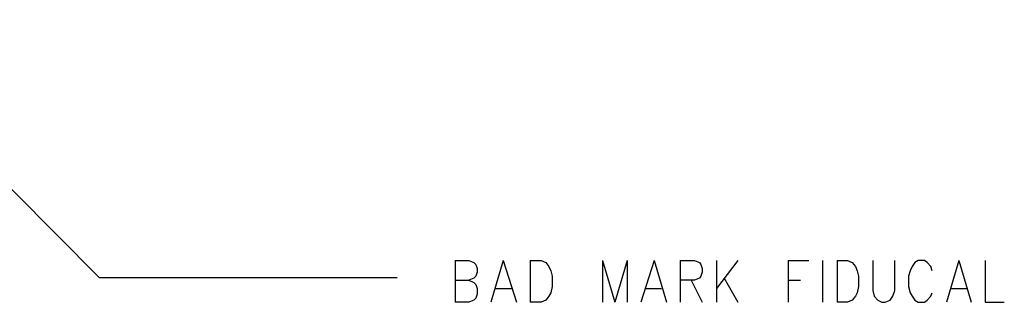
# Model space of a CAD drawing. Extents: x 12 to 27.9, y 10.8 to 21.2.
# Tile 10 of 17: x 22.164 to 23.595, y 14.55 to 14.961. Entities that reach past the tile are written whole.
import ezdxf

# ---------------------------------------------------------------- set-up
doc = ezdxf.new("R2010")
doc.units = 0
doc.layers.add('ASSYDWGTOP_pho', color=1, linetype='CONTINUOUS')

msp = doc.modelspace()

# ---------------------------------------------------------------- linework, layer by layer
at = {"layer": 'ASSYDWGTOP_pho'}
for points in [[(21.908, 14.961), (22.28, 14.586)], [(22.797, 14.611), (22.797, 14.55)], [(22.797, 14.611), (22.817, 14.611)], [(22.817, 14.611), (22.824, 14.608)], [(22.824, 14.608), (22.827, 14.605)], [(22.867, 14.611), (22.849, 14.55)], [(22.867, 14.611), (22.886, 14.55)], [(22.906, 14.611), (22.906, 14.55)], [(22.906, 14.611), (22.922, 14.611)], [(22.922, 14.611), (22.929, 14.608)], [(22.929, 14.608), (22.933, 14.602)], [(23.011, 14.611), (23.011, 14.55)], [(23.011, 14.611), (23.029, 14.55)], [(23.047, 14.611), (23.029, 14.55)], [(23.047, 14.611), (23.047, 14.55)], [(23.086, 14.611), (23.067, 14.55)], [(23.086, 14.611), (23.104, 14.55)], [(23.124, 14.611), (23.124, 14.55)], [(23.124, 14.611), (23.145, 14.611)], [(23.145, 14.611), (23.152, 14.608)], [(23.152, 14.608), (23.154, 14.605)], [(23.177, 14.611), (23.177, 14.55)], [(23.208, 14.611), (23.177, 14.57)], [(23.281, 14.611), (23.281, 14.55)], [(23.281, 14.611), (23.311, 14.611)], [(23.331, 14.611), (23.331, 14.55)], [(23.352, 14.611), (23.352, 14.55)], [(23.352, 14.611), (23.367, 14.611)], [(23.367, 14.611), (23.374, 14.608)], [(23.374, 14.608), (23.379, 14.602)], [(23.404, 14.611), (23.404, 14.567)], [(23.436, 14.567), (23.436, 14.611)], [(23.465, 14.608), (23.461, 14.602)], [(23.47, 14.611), (23.465, 14.608)], [(23.479, 14.611), (23.47, 14.611)], [(23.483, 14.608), (23.479, 14.611)], [(23.488, 14.602), (23.483, 14.608)], [(23.529, 14.611), (23.511, 14.55)], [(23.529, 14.611), (23.547, 14.55)], [(23.567, 14.611), (23.567, 14.55)], [(22.827, 14.605), (22.829, 14.599)], [(22.829, 14.594), (22.827, 14.588)], [(22.829, 14.599), (22.829, 14.594)], [(22.933, 14.602), (22.936, 14.596)], [(22.936, 14.596), (22.938, 14.588)], [(23.154, 14.605), (23.156, 14.599)], [(23.156, 14.594), (23.154, 14.588)], [(23.156, 14.599), (23.156, 14.594)], [(23.379, 14.602), (23.381, 14.596)], [(23.381, 14.596), (23.383, 14.588)], [(23.458, 14.596), (23.456, 14.588)], [(23.461, 14.602), (23.458, 14.596)], [(23.49, 14.596), (23.488, 14.602)], [(22.28, 14.586), (22.713, 14.586)], [(22.797, 14.582), (22.817, 14.582)], [(22.824, 14.585), (22.817, 14.582)], [(22.817, 14.582), (22.824, 14.579)], [(22.827, 14.588), (22.824, 14.585)], [(22.938, 14.588), (22.938, 14.573)], [(23.145, 14.582), (23.124, 14.582)], [(23.14, 14.582), (23.156, 14.55)], [(23.152, 14.585), (23.145, 14.582)], [(23.154, 14.588), (23.152, 14.585)], [(23.188, 14.585), (23.208, 14.55)], [(23.281, 14.582), (23.299, 14.582)], [(23.383, 14.588), (23.383, 14.573)], [(23.456, 14.588), (23.456, 14.573)], [(22.824, 14.579), (22.827, 14.576)], [(22.827, 14.576), (22.829, 14.57)], [(22.829, 14.57), (22.829, 14.562)], [(22.856, 14.57), (22.879, 14.57)], [(22.938, 14.573), (22.936, 14.564)], [(23.074, 14.57), (23.097, 14.57)], [(23.383, 14.573), (23.381, 14.564)], [(23.404, 14.567), (23.406, 14.559)], [(23.433, 14.559), (23.436, 14.567)], [(23.456, 14.573), (23.458, 14.564)], [(23.517, 14.57), (23.54, 14.57)], [(22.824, 14.553), (22.817, 14.55)], [(22.827, 14.556), (22.824, 14.553)], [(22.829, 14.562), (22.827, 14.556)], [(22.929, 14.553), (22.922, 14.55)], [(22.933, 14.559), (22.929, 14.553)], [(22.936, 14.564), (22.933, 14.559)], [(23.374, 14.553), (23.367, 14.55)], [(23.379, 14.559), (23.374, 14.553)], [(23.381, 14.564), (23.379, 14.559)], [(23.406, 14.559), (23.411, 14.553)], [(23.411, 14.553), (23.417, 14.55)], [(23.422, 14.55), (23.429, 14.553)], [(23.429, 14.553), (23.433, 14.559)], [(23.458, 14.564), (23.461, 14.559)], [(23.461, 14.559), (23.465, 14.553)], [(23.465, 14.553), (23.47, 14.55)], [(23.479, 14.55), (23.483, 14.553)], [(23.483, 14.553), (23.488, 14.559)], [(23.488, 14.559), (23.49, 14.564)], [(22.817, 14.55), (22.797, 14.55)], [(22.922, 14.55), (22.906, 14.55)], [(23.367, 14.55), (23.352, 14.55)], [(23.417, 14.55), (23.422, 14.55)], [(23.47, 14.55), (23.479, 14.55)], [(23.567, 14.55), (23.595, 14.55)]]:
    msp.add_lwpolyline(points, dxfattribs=at)

doc.saveas('drawing.dxf')
